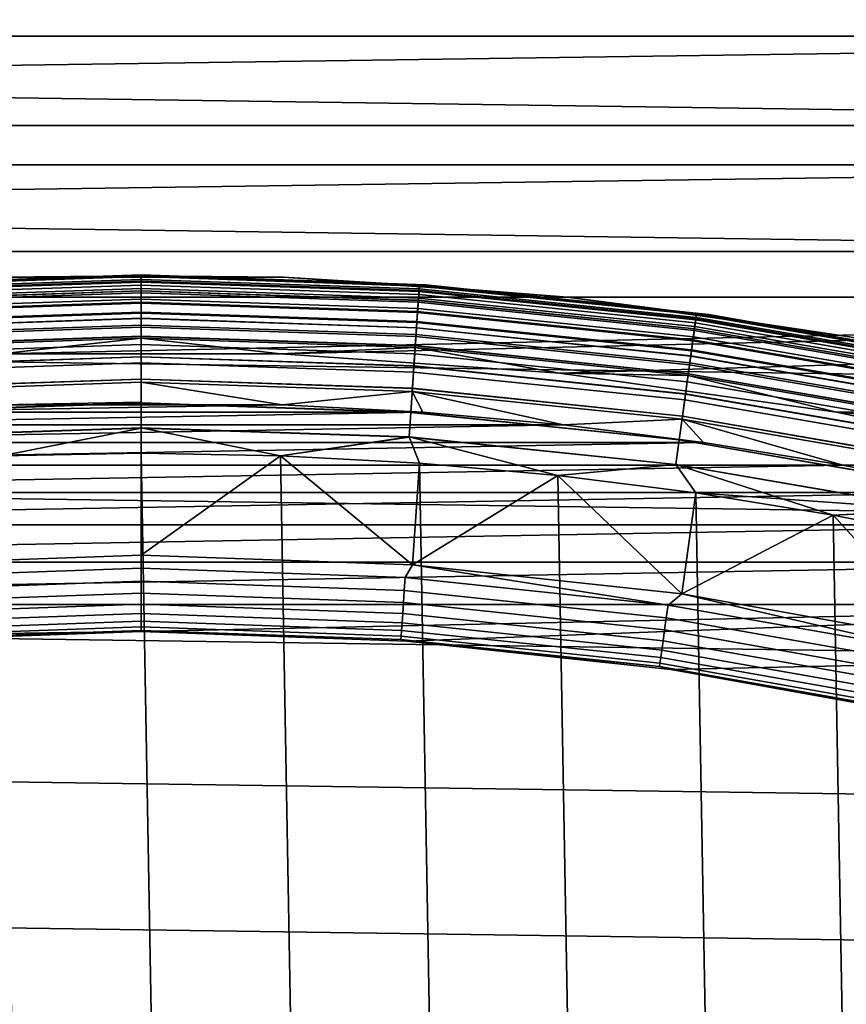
# Model space of a CAD drawing. Header units: metres. Extents: x -25 to 100, y -25 to 25.
# Tile 54 of 72: x -0.48 to 2.77, y 13.14 to 17. Entities that reach past the tile are written whole.
import ezdxf

# ---------------------------------------------------------------- set-up
doc = ezdxf.new("R2010")
doc.units = ezdxf.units.M
doc.layers.add('solid_Z_536_159_XXX', color=7, linetype='CONTINUOUS')

msp = doc.modelspace()

# ---------------------------------------------------------------- linework, layer by layer
at = {"layer": 'solid_Z_536_159_XXX'}
for points in [[(-17.425943, 16.935926, -2.5), (-16.935896, 17.425974, -2.5), (17.425886, 16.935987, -2.5)], [(-16.935896, 17.425974, -2.5), (16.935835, 17.426033, -2.5), (17.425886, 16.935987, -2.5)], [(16.58861, 17.066259), (-16.588612, 17.066257), (-17.068586, 16.586214)], [(17.068584, 16.586218), (16.58861, 17.066259), (-17.068586, 16.586214)], [(-17.902517, 16.431252, -2.5), (-17.425943, 16.935926, -2.5), (17.90246, 16.431313, -2.5)], [(-17.425943, 16.935926, -2.5), (17.425886, 16.935987, -2.5), (17.90246, 16.431313, -2.5)], [(17.068584, 16.586218), (-17.068586, 16.586214), (-17.53536, 16.091841)], [(17.535358, 16.091845), (17.068584, 16.586218), (-17.53536, 16.091841)], [(-18.364874, 15.912814, -2.5), (-17.902517, 16.431252, -2.5), (18.364819, 15.912878, -2.5)], [(-17.902517, 16.431252, -2.5), (17.90246, 16.431313, -2.5), (18.364819, 15.912878, -2.5)], [(-17.53536, 16.091841), (-17.988209, 15.58399), (-0.548419, 15.690374), (17.535358, 16.091845)], [(17.535358, 16.091845), (-0.548419, 15.690374), (0.548419, 15.690374)], [(17.535358, 16.091845), (0.548419, 15.690374), (1.640706, 15.613962)], [(17.535358, 16.091845), (1.640706, 15.613962), (2.726667, 15.461398), (17.988205, 15.583994)], [(-1.116103, 15.961025, 83.599998), (0, 16, 83.599998), (0, 16, 75), (-1.116103, 15.961025, 75)], [(-1.091401, 15.955719, 83.69873), (0, 15.993003, 83.69873), (0, 16, 83.599998), (-1.116103, 15.961025, 83.599998)], [(0, 15.992875, 74.900383), (-1.091392, 15.955592, 74.900383), (-1.116103, 15.961025, 75), (0, 16, 75)], [(1.116103, 15.961025, 75), (0, 16, 75), (0, 16, 83.599998), (1.116103, 15.961025, 83.599998)], [(0, 15.993003, 83.69873), (1.091401, 15.955719, 83.69873), (1.116103, 15.961025, 83.599998), (0, 16, 83.599998)], [(1.091392, 15.955592, 74.900383), (0, 15.992875, 74.900383), (0, 16, 75), (1.116103, 15.961025, 75)], [(0, 15.995442, 0.247906), (-1.091568, 15.958154, 0.247906), (-0.558393, 15.990253, 0.3)], [(0, 15.98189, 0.197345), (-1.090643, 15.944633, 0.197345), (-1.091568, 15.958154, 0.247906), (0, 15.995442, 0.247906)], [(0, 15.993942, 65.877594), (-0.558392, 15.990253, 65.800003), (-1.091465, 15.956656, 65.877594)], [(0, 15.993942, 65.877594), (-1.091465, 15.956656, 65.877594), (-1.09022, 15.938455, 65.953987), (0, 15.975698, 65.953987)], [(-1.089959, 15.934636, 83.796448), (0, 15.971869, 83.796448), (0, 15.993003, 83.69873), (-1.091401, 15.955719, 83.69873)], [(-1.091392, 15.955592, 74.900383), (0, 15.992875, 74.900383), (0, 15.971617, 74.802689), (-1.089942, 15.934383, 74.802689)], [(0, 15.959755, 0.149909), (-1.089132, 15.922549, 0.149909), (-1.090643, 15.944633, 0.197345), (0, 15.98189, 0.197345)], [(0, 15.975698, 65.953987), (-1.09022, 15.938455, 65.953987), (-1.088174, 15.908544, 66.026573), (0, 15.945717, 66.026573)], [(-1.087582, 15.899879, 83.890152), (0, 15.937033, 83.890152), (0, 15.971869, 83.796448), (-1.089959, 15.934636, 83.796448)], [(-1.089942, 15.934383, 74.802689), (0, 15.971617, 74.802689), (0, 15.936659, 74.70903), (-1.087556, 15.899508, 74.70903)], [(0, 15.929712, 0.107043), (-1.087082, 15.892576, 0.107043), (-1.089132, 15.922549, 0.149909), (0, 15.959755, 0.149909)], [(0, 15.995442, 0.247906), (-0.558393, 15.990253, 0.3), (0.558393, 15.990253, 0.3)], [(0.558393, 15.990253, 0.3), (-0.558393, 15.990253, 0.3), (-0.558392, 15.990253, 65.800003), (0.558392, 15.990253, 65.800003)], [(0, 15.993942, 65.877594), (0.558392, 15.990253, 65.800003), (-0.558392, 15.990253, 65.800003)], [(1.091568, 15.958154, 0.247906), (0, 15.995442, 0.247906), (0.558393, 15.990253, 0.3)], [(1.090643, 15.944633, 0.197345), (0, 15.98189, 0.197345), (0, 15.995442, 0.247906), (1.091568, 15.958154, 0.247906)], [(1.091465, 15.956656, 65.877594), (0.558392, 15.990253, 65.800003), (0, 15.993942, 65.877594)], [(1.091465, 15.956656, 65.877594), (0, 15.993942, 65.877594), (0, 15.975698, 65.953987), (1.09022, 15.938455, 65.953987)], [(1.091401, 15.955719, 83.69873), (0, 15.993003, 83.69873), (0, 15.971869, 83.796448), (1.089959, 15.934636, 83.796448)], [(1.089942, 15.934383, 74.802689), (0, 15.971617, 74.802689), (0, 15.992875, 74.900383), (1.091392, 15.955592, 74.900383)], [(1.089132, 15.922549, 0.149909), (0, 15.959755, 0.149909), (0, 15.98189, 0.197345), (1.090643, 15.944633, 0.197345)], [(1.09022, 15.938455, 65.953987), (0, 15.975698, 65.953987), (0, 15.945717, 66.026573), (1.088174, 15.908544, 66.026573)], [(1.089959, 15.934636, 83.796448), (0, 15.971869, 83.796448), (0, 15.937033, 83.890152), (1.087582, 15.899879, 83.890152)], [(1.087556, 15.899508, 74.70903), (0, 15.936659, 74.70903), (0, 15.971617, 74.802689), (1.089942, 15.934383, 74.802689)], [(1.087082, 15.892576, 0.107043), (0, 15.929712, 0.107043), (0, 15.959755, 0.149909), (1.089132, 15.922549, 0.149909)], [(1.672458, 15.91235, 0.3), (0.558393, 15.990253, 0.3), (0.558392, 15.990253, 65.800003), (1.672457, 15.912351, 65.800003)], [(1.091465, 15.956656, 65.877594), (1.672457, 15.912351, 65.800003), (0.558392, 15.990253, 65.800003)], [(1.091568, 15.958154, 0.247906), (0.558393, 15.990253, 0.3), (1.672458, 15.91235, 0.3)], [(2.1762, 15.833034, 0.197345), (1.090643, 15.944633, 0.197345), (1.091568, 15.958154, 0.247906), (2.178046, 15.84646, 0.247906)], [(1.091392, 15.955592, 74.900383), (1.116103, 15.961025, 75), (2.226768, 15.84429, 75), (2.177696, 15.843917, 74.900383)], [(1.091401, 15.955719, 83.69873), (2.177714, 15.844043, 83.69873), (2.226768, 15.84429, 83.599998), (1.116103, 15.961025, 83.599998)], [(2.178046, 15.84646, 0.247906), (1.091568, 15.958154, 0.247906), (1.672458, 15.91235, 0.3)], [(2.226768, 15.84429, 75), (1.116103, 15.961025, 75), (1.116103, 15.961025, 83.599998), (2.226768, 15.84429, 83.599998)], [(0, 15.945717, 66.026573), (-1.088174, 15.908544, 66.026573), (-1.085378, 15.867661, 66.093575), (0, 15.904739, 66.093575)], [(-1.084317, 15.85216, 83.977943), (0, 15.889201, 83.977943), (0, 15.937033, 83.890152), (-1.087582, 15.899879, 83.890152)], [(-1.087556, 15.899508, 74.70903), (0, 15.936659, 74.70903), (0, 15.888716, 74.6213), (-1.084284, 15.851675, 74.6213)], [(0, 15.892675, 0.070052), (-1.084555, 15.855626, 0.070052), (-1.087082, 15.892576, 0.107043), (0, 15.929712, 0.107043)], [(1.088174, 15.908544, 66.026573), (0, 15.945717, 66.026573), (0, 15.904739, 66.093575), (1.085378, 15.867661, 66.093575)], [(1.087582, 15.899879, 83.890152), (0, 15.937033, 83.890152), (0, 15.889201, 83.977943), (1.084317, 15.85216, 83.977943)], [(1.084284, 15.851675, 74.6213), (0, 15.888716, 74.6213), (0, 15.936659, 74.70903), (1.087556, 15.899508, 74.70903)], [(1.084555, 15.855626, 0.070052), (0, 15.892675, 0.070052), (0, 15.929712, 0.107043), (1.087082, 15.892576, 0.107043)], [(2.169096, 15.781343, 0.107043), (1.087082, 15.892576, 0.107043), (1.089132, 15.922549, 0.149909), (2.173186, 15.811105, 0.149909)], [(2.170042, 15.788224, 74.70903), (1.087556, 15.899508, 74.70903), (1.089942, 15.934383, 74.802689), (2.174802, 15.822856, 74.802689)], [(2.174836, 15.823107, 83.796448), (1.089959, 15.934636, 83.796448), (1.087582, 15.899879, 83.890152), (2.170092, 15.788594, 83.890152)], [(2.175357, 15.8269, 65.953987), (1.09022, 15.938455, 65.953987), (1.088174, 15.908544, 66.026573), (2.171275, 15.797197, 66.026573)], [(2.173186, 15.811105, 0.149909), (1.089132, 15.922549, 0.149909), (1.090643, 15.944633, 0.197345), (2.1762, 15.833034, 0.197345)], [(2.174802, 15.822856, 74.802689), (1.089942, 15.934383, 74.802689), (1.091392, 15.955592, 74.900383), (2.177696, 15.843917, 74.900383)], [(2.177714, 15.844043, 83.69873), (1.091401, 15.955719, 83.69873), (1.089959, 15.934636, 83.796448), (2.174836, 15.823107, 83.796448)], [(2.177841, 15.844974, 65.877594), (1.091465, 15.956656, 65.877594), (1.09022, 15.938455, 65.953987), (2.175357, 15.8269, 65.953987)], [(2.177841, 15.844974, 65.877594), (1.672457, 15.912351, 65.800003), (1.091465, 15.956656, 65.877594)], [(-18.364874, 15.912814, -2.5), (18.811832, 15.381948, -2.5), (19.242826, 14.839223, -2.5), (-18.811886, 15.381883, -2.5)], [(-18.364874, 15.912814, -2.5), (18.364819, 15.912878, -2.5), (18.811832, 15.381948, -2.5)], [(0, 15.904739, 66.093575), (-1.085378, 15.867661, 66.093575), (-1.0819, 15.816816, 66.153328), (0, 15.853775, 66.153328)], [(0, 15.849773, 0.040062), (-1.081627, 15.812823, 0.040062), (-1.084555, 15.855626, 0.070052), (0, 15.892675, 0.070052)], [(-1.080233, 15.79245, 84.058022), (0, 15.829351, 84.058022), (0, 15.889201, 83.977943), (-1.084317, 15.85216, 83.977943)], [(-1.084284, 15.851675, 74.6213), (0, 15.888716, 74.6213), (0, 15.828763, 74.541298), (-1.080193, 15.791862, 74.541298)], [(1.085378, 15.867661, 66.093575), (0, 15.904739, 66.093575), (0, 15.853775, 66.153328), (1.0819, 15.816816, 66.153328)], [(1.081627, 15.812823, 0.040062), (0, 15.849773, 0.040062), (0, 15.892675, 0.070052), (1.084555, 15.855626, 0.070052)], [(1.084317, 15.85216, 83.977943), (0, 15.889201, 83.977943), (0, 15.829351, 84.058022), (1.080233, 15.79245, 84.058022)], [(1.080193, 15.791862, 74.541298), (0, 15.828763, 74.541298), (0, 15.888716, 74.6213), (1.084284, 15.851675, 74.6213)], [(2.163513, 15.740726, 74.6213), (1.084284, 15.851675, 74.6213), (1.087556, 15.899508, 74.70903), (2.170042, 15.788224, 74.70903)], [(2.170092, 15.788594, 83.890152), (1.087582, 15.899879, 83.890152), (1.084317, 15.85216, 83.977943), (2.163579, 15.741209, 83.977943)], [(2.164052, 15.744651, 0.070052), (1.084555, 15.855626, 0.070052), (1.087082, 15.892576, 0.107043), (2.169096, 15.781343, 0.107043)], [(2.171275, 15.797197, 66.026573), (1.088174, 15.908544, 66.026573), (1.085378, 15.867661, 66.093575), (2.165695, 15.756601, 66.093575)], [(2.778376, 15.756924, 0.3), (1.672458, 15.91235, 0.3), (1.672457, 15.912351, 65.800003), (2.778373, 15.756924, 65.800003)], [(2.177841, 15.844974, 65.877594), (2.778373, 15.756924, 65.800003), (1.672457, 15.912351, 65.800003)], [(2.178046, 15.84646, 0.247906), (1.672458, 15.91235, 0.3), (2.778376, 15.756924, 0.3)], [(0, 15.853775, 66.153328), (-1.0819, 15.816816, 66.153328), (-1.077826, 15.757263, 66.204369), (0, 15.794084, 66.204369)], [(0, 15.802311, 0.017985), (-1.078388, 15.765472, 0.017985), (-1.081627, 15.812823, 0.040062), (0, 15.849773, 0.040062)], [(1.0819, 15.816816, 66.153328), (0, 15.853775, 66.153328), (0, 15.794084, 66.204369), (1.077826, 15.757263, 66.204369)], [(1.078388, 15.765472, 0.017985), (0, 15.802311, 0.017985), (0, 15.849773, 0.040062), (1.081627, 15.812823, 0.040062)], [(2.155349, 15.681333, 74.541298), (1.080193, 15.791862, 74.541298), (1.084284, 15.851675, 74.6213), (2.163513, 15.740726, 74.6213)], [(2.163579, 15.741209, 83.977943), (1.084317, 15.85216, 83.977943), (1.080233, 15.79245, 84.058022), (2.15543, 15.681916, 84.058022)], [(2.158211, 15.702147, 0.040062), (1.081627, 15.812823, 0.040062), (1.084555, 15.855626, 0.070052), (2.164052, 15.744651, 0.070052)], [(2.165695, 15.756601, 66.093575), (1.085378, 15.867661, 66.093575), (1.0819, 15.816816, 66.153328), (2.158756, 15.706113, 66.153328)], [(3.249521, 15.637556, 74.802689), (2.174802, 15.822856, 74.802689), (2.177696, 15.843917, 74.900383), (3.253847, 15.658369, 74.900383)], [(3.253873, 15.658494, 83.69873), (2.177714, 15.844043, 83.69873), (2.174836, 15.823107, 83.796448), (3.249573, 15.637804, 83.796448)], [(3.254064, 15.659414, 65.877594), (2.177841, 15.844974, 65.877594), (2.175357, 15.8269, 65.953987), (3.250352, 15.641552, 65.953987)], [(3.251612, 15.647614, 0.197345), (2.1762, 15.833034, 0.197345), (2.178046, 15.84646, 0.247906), (3.254369, 15.660883, 0.247906)], [(2.177696, 15.843917, 74.900383), (2.226768, 15.84429, 75), (3.326585, 15.650362, 75), (3.253847, 15.658369, 74.900383)], [(2.177714, 15.844043, 83.69873), (3.253873, 15.658494, 83.69873), (3.326585, 15.650362, 83.599998), (2.226768, 15.84429, 83.599998)], [(3.254064, 15.659414, 65.877594), (2.778373, 15.756924, 65.800003), (2.177841, 15.844974, 65.877594)], [(3.254369, 15.660883, 0.247906), (2.178046, 15.84646, 0.247906), (2.778376, 15.756924, 0.3)], [(3.326585, 15.650362, 75), (2.226768, 15.84429, 75), (2.226768, 15.84429, 83.599998), (3.326585, 15.650362, 83.599998)], [(-1.075412, 15.721968, 84.128761), (0, 15.758704, 84.128761), (0, 15.829351, 84.058022), (-1.080233, 15.79245, 84.058022)], [(-1.080193, 15.791862, 74.541298), (0, 15.828763, 74.541298), (0, 15.758024, 74.47065), (-1.075366, 15.721289, 74.47065)], [(1.080233, 15.79245, 84.058022), (0, 15.829351, 84.058022), (0, 15.758704, 84.128761), (1.075412, 15.721968, 84.128761)], [(1.075366, 15.721289, 74.47065), (0, 15.758024, 74.47065), (0, 15.828763, 74.541298), (1.080193, 15.791862, 74.541298)], [(2.158756, 15.706113, 66.153328), (1.0819, 15.816816, 66.153328), (1.077826, 15.757263, 66.204369), (2.150627, 15.646976, 66.204369)], [(2.151748, 15.655128, 0.017985), (1.078388, 15.765472, 0.017985), (1.081627, 15.812823, 0.040062), (2.158211, 15.702147, 0.040062)], [(3.240996, 15.596528, 0.107043), (2.169096, 15.781343, 0.107043), (2.173186, 15.811105, 0.149909), (3.247108, 15.625942, 0.149909)], [(3.242409, 15.60333, 74.70903), (2.170042, 15.788224, 74.70903), (2.174802, 15.822856, 74.802689), (3.249521, 15.637556, 74.802689)], [(3.249573, 15.637804, 83.796448), (2.174836, 15.823107, 83.796448), (2.170092, 15.788594, 83.890152), (3.242485, 15.603695, 83.890152)], [(3.250352, 15.641552, 65.953987), (2.175357, 15.8269, 65.953987), (2.171275, 15.797197, 66.026573), (3.244252, 15.612198, 66.026573)], [(3.247108, 15.625942, 0.149909), (2.173186, 15.811105, 0.149909), (2.1762, 15.833034, 0.197345), (3.251612, 15.647614, 0.197345)], [(-1.078388, 15.765472, 0.017985), (0, 15.802311, 0.017985), (0, 15.751734, 0.004494), (-1.074936, 15.715013, 0.004494)], [(0, 15.794084, 66.204369), (-1.077826, 15.757263, 66.204369), (-1.073258, 15.690472, 66.24543), (0, 15.727136, 66.24543)], [(0, 15.802311, 0.017985), (1.078388, 15.765472, 0.017985), (1.074936, 15.715013, 0.004494), (0, 15.751734, 0.004494)], [(1.077826, 15.757263, 66.204369), (0, 15.794084, 66.204369), (0, 15.727136, 66.24543), (1.073258, 15.690472, 66.24543)], [(1.078388, 15.765472, 0.017985), (2.151748, 15.655128, 0.017985), (2.144861, 15.605021, 0.004494), (1.074936, 15.715013, 0.004494)], [(2.145717, 15.611254, 74.47065), (1.075366, 15.721289, 74.47065), (1.080193, 15.791862, 74.541298), (2.155349, 15.681333, 74.541298)], [(2.15543, 15.681916, 84.058022), (1.080233, 15.79245, 84.058022), (1.075412, 15.721968, 84.128761), (2.14581, 15.611927, 84.128761)], [(3.232655, 15.556388, 74.6213), (2.163513, 15.740726, 74.6213), (2.170042, 15.788224, 74.70903), (3.242409, 15.60333, 74.70903)], [(3.242485, 15.603695, 83.890152), (2.170092, 15.788594, 83.890152), (2.163579, 15.741209, 83.977943), (3.232754, 15.556865, 83.977943)], [(3.23346, 15.560266, 0.070052), (2.164052, 15.744651, 0.070052), (2.169096, 15.781343, 0.107043), (3.240996, 15.596528, 0.107043)], [(3.244252, 15.612198, 66.026573), (2.171275, 15.797197, 66.026573), (2.165695, 15.756601, 66.093575), (3.235915, 15.572077, 66.093575)], [(-1.069952, 15.64215, 84.188713), (0, 15.6787, 84.188713), (0, 15.758704, 84.128761), (-1.075412, 15.721968, 84.128761)], [(-1.075366, 15.721289, 74.47065), (0, 15.758024, 74.47065), (0, 15.677944, 74.410797), (-1.069901, 15.641395, 74.410797)], [(-1.074936, 15.715013, 0.004494), (0, 15.751734, 0.004494), (-0.548419, 15.690374)], [(0, 15.727136, 66.24543), (-1.073258, 15.690472, 66.24543), (-1.068307, 15.618089, 66.275505), (0, 15.654583, 66.275505)], [(0, 15.751734, 0.004494), (0.548419, 15.690374), (-0.548419, 15.690374)], [(1.075412, 15.721968, 84.128761), (0, 15.758704, 84.128761), (0, 15.6787, 84.188713), (1.069952, 15.64215, 84.188713)], [(1.069901, 15.641395, 74.410797), (0, 15.677944, 74.410797), (0, 15.758024, 74.47065), (1.075366, 15.721289, 74.47065)], [(0, 15.751734, 0.004494), (1.074936, 15.715013, 0.004494), (0.548419, 15.690374)], [(1.073258, 15.690472, 66.24543), (0, 15.727136, 66.24543), (0, 15.654583, 66.275505), (1.068307, 15.618089, 66.275505)], [(2.150627, 15.646976, 66.204369), (1.077826, 15.757263, 66.204369), (1.073258, 15.690472, 66.24543), (2.141511, 15.580652, 66.24543)], [(3.220457, 15.49769, 74.541298), (2.155349, 15.681333, 74.541298), (2.163513, 15.740726, 74.6213), (3.232655, 15.556388, 74.6213)], [(3.232754, 15.556865, 83.977943), (2.163579, 15.741209, 83.977943), (2.15543, 15.681916, 84.058022), (3.220577, 15.498266, 84.058022)], [(3.224732, 15.518261, 0.040062), (2.158211, 15.702147, 0.040062), (2.164052, 15.744651, 0.070052), (3.23346, 15.560266, 0.070052)], [(3.235915, 15.572077, 66.093575), (2.165695, 15.756601, 66.093575), (2.158756, 15.706113, 66.153328), (3.225546, 15.52218, 66.153328)], [(1.074936, 15.715013, 0.004494), (1.640706, 15.613962), (0.548419, 15.690374)], [(2.141511, 15.580652, 66.24543), (1.073258, 15.690472, 66.24543), (1.068307, 15.618089, 66.275505), (2.131632, 15.508776, 66.275505)], [(2.134813, 15.531919, 74.410797), (1.069901, 15.641395, 74.410797), (1.075366, 15.721289, 74.47065), (2.145717, 15.611254, 74.47065)], [(2.14581, 15.611927, 84.128761), (1.075412, 15.721968, 84.128761), (1.069952, 15.64215, 84.188713), (2.134916, 15.532668, 84.188713)], [(1.074936, 15.715013, 0.004494), (2.144861, 15.605021, 0.004494), (1.640706, 15.613962)], [(3.225546, 15.52218, 66.153328), (2.158756, 15.706113, 66.153328), (2.150627, 15.646976, 66.204369), (3.213401, 15.463736, 66.204369)], [(3.215075, 15.471791, 0.017985), (2.151748, 15.655128, 0.017985), (2.158211, 15.702147, 0.040062), (3.224732, 15.518261, 0.040062)], [(-1.063966, 15.554626, 84.236656), (0, 15.590972, 84.236656), (0, 15.6787, 84.188713), (-1.069952, 15.64215, 84.188713)], [(-1.069901, 15.641395, 74.410797), (0, 15.677944, 74.410797), (0, 15.590154, 74.362968), (-1.06391, 15.553809, 74.362968)], [(0, 15.654583, 66.275505), (-1.068307, 15.618089, 66.275505), (-1.063095, 15.541901, 66.293846), (0, 15.578218, 66.293846)], [(1.069952, 15.64215, 84.188713), (0, 15.6787, 84.188713), (0, 15.590972, 84.236656), (1.063966, 15.554626, 84.236656)], [(1.06391, 15.553809, 74.362968), (0, 15.590154, 74.362968), (0, 15.677944, 74.410797), (1.069901, 15.641395, 74.410797)], [(1.068307, 15.618089, 66.275505), (0, 15.654583, 66.275505), (0, 15.578218, 66.293846), (1.063095, 15.541901, 66.293846)], [(2.151748, 15.655128, 0.017985), (3.215075, 15.471791, 0.017985), (3.204785, 15.422272, 0.004494), (2.144861, 15.605021, 0.004494)], [(3.206065, 15.428432, 74.47065), (2.145717, 15.611254, 74.47065), (2.155349, 15.681333, 74.541298), (3.220457, 15.49769, 74.541298)], [(3.220577, 15.498266, 84.058022), (2.15543, 15.681916, 84.058022), (2.14581, 15.611927, 84.128761), (3.206203, 15.429097, 84.128761)], [(2.131632, 15.508776, 66.275505), (1.068307, 15.618089, 66.275505), (1.063095, 15.541901, 66.293846), (2.121234, 15.433121, 66.293846)], [(2.122859, 15.444946, 74.362968), (1.06391, 15.553809, 74.362968), (1.069901, 15.641395, 74.410797), (2.134813, 15.531919, 74.410797)], [(2.134916, 15.532668, 84.188713), (1.069952, 15.64215, 84.188713), (1.063966, 15.554626, 84.236656), (2.12297, 15.445757, 84.236656)], [(2.144861, 15.605021, 0.004494), (2.726667, 15.461398), (1.640706, 15.613962)], [(3.189772, 15.350025, 74.410797), (2.134813, 15.531919, 74.410797), (2.145717, 15.611254, 74.47065), (3.206065, 15.428432, 74.47065)], [(3.206203, 15.429097, 84.128761), (2.14581, 15.611927, 84.128761), (2.134916, 15.532668, 84.188713), (3.189926, 15.350766, 84.188713)], [(3.213401, 15.463736, 66.204369), (2.150627, 15.646976, 66.204369), (2.141511, 15.580652, 66.24543), (3.19978, 15.398188, 66.24543)], [(-1.057574, 15.461181, 84.271614), (0, 15.497309, 84.271614), (0, 15.590972, 84.236656), (-1.063966, 15.554626, 84.236656)], [(-1.06391, 15.553809, 74.362968), (0, 15.590154, 74.362968), (0, 15.496446, 74.328133), (-1.057515, 15.46032, 74.328133)], [(0, 15.578218, 66.293846), (-1.063095, 15.541901, 66.293846), (-0.553822, 15.490037, 66.300003), (-0.00002, 15.499874, 66.300003)], [(0, 15.578218, 66.293846), (-0.00002, 15.499874, 66.300003), (-0.553822, 15.490037, 66.300003), (0.553783, 15.490038, 66.300003)], [(1.063966, 15.554626, 84.236656), (0, 15.590972, 84.236656), (0, 15.497309, 84.271614), (1.057574, 15.461181, 84.271614)], [(1.057515, 15.46032, 74.328133), (0, 15.496446, 74.328133), (0, 15.590154, 74.362968), (1.06391, 15.553809, 74.362968)], [(1.063095, 15.541901, 66.293846), (0, 15.578218, 66.293846), (0.553783, 15.490038, 66.300003)], [(3.19978, 15.398188, 66.24543), (2.141511, 15.580652, 66.24543), (2.131632, 15.508776, 66.275505), (3.185019, 15.327153, 66.275505)], [(2.144861, 15.605021, 0.004494), (3.204785, 15.422272, 0.004494), (2.726667, 15.461398)], [(17.988205, 15.583994), (2.726667, 15.461398), (3.798014, 15.233591)], [(1.063095, 15.541901, 66.293846), (0.553783, 15.490038, 66.300003), (1.105498, 15.460526, 66.300003)], [(2.110099, 15.352111, 74.328133), (1.057515, 15.46032, 74.328133), (1.06391, 15.553809, 74.362968), (2.122859, 15.444946, 74.362968)], [(2.12297, 15.445757, 84.236656), (1.063966, 15.554626, 84.236656), (1.057574, 15.461181, 84.271614), (2.110217, 15.352966, 84.271614)], [(1.063095, 15.541901, 66.293846), (1.105498, 15.460526, 66.300003), (1.656123, 15.411187, 66.300003)], [(2.121234, 15.433121, 66.293846), (1.063095, 15.541901, 66.293846), (1.656123, 15.411187, 66.300003)], [(3.189926, 15.350766, 84.188713), (2.134916, 15.532668, 84.188713), (2.12297, 15.445757, 84.236656), (3.172077, 15.264873, 84.236656)], [(-1.050907, 15.36372, 84.292877), (0, 15.39962, 84.292877), (0, 15.497309, 84.271614), (-1.057574, 15.461181, 84.271614)], [(-1.057515, 15.46032, 74.328133), (0, 15.496446, 74.328133), (0, 15.39873, 74.306999), (-1.050846, 15.362832, 74.306999)], [(1.057574, 15.461181, 84.271614), (0, 15.497309, 84.271614), (0, 15.39962, 84.292877), (1.050907, 15.36372, 84.292877)], [(1.050846, 15.362832, 74.306999), (0, 15.39873, 74.306999), (0, 15.496446, 74.328133), (1.057515, 15.46032, 74.328133)], [(3.185019, 15.327153, 66.275505), (2.131632, 15.508776, 66.275505), (2.121234, 15.433121, 66.293846), (3.169482, 15.252384, 66.293846)], [(3.171911, 15.264071, 74.362968), (2.122859, 15.444946, 74.362968), (2.134813, 15.531919, 74.410797), (3.189772, 15.350025, 74.410797)], [(1.105498, 15.460526, 66.300003), (-1.105537, 15.460523, 66.300003), (-1.656163, 15.411182, 66.300003)], [(1.656123, 15.411187, 66.300003), (1.105498, 15.460526, 66.300003), (-1.656163, 15.411182, 66.300003)], [(0.553783, 15.490038, 66.300003), (-0.553822, 15.490037, 66.300003), (-1.105537, 15.460523, 66.300003)], [(1.105498, 15.460526, 66.300003), (0.553783, 15.490038, 66.300003), (-1.105537, 15.460523, 66.300003)], [(2.096793, 15.255305, 74.306999), (1.050846, 15.362832, 74.306999), (1.057515, 15.46032, 74.328133), (2.110099, 15.352111, 74.328133)], [(2.110217, 15.352966, 84.271614), (1.057574, 15.461181, 84.271614), (1.050907, 15.36372, 84.292877), (2.096915, 15.256187, 84.292877)], [(3.204785, 15.422272, 0.004494), (3.798014, 15.233591), (2.726667, 15.461398)], [(2.121234, 15.433121, 66.293846), (1.656123, 15.411187, 66.300003), (2.205797, 15.342119, 66.300003)], [(3.152845, 15.172323, 74.328133), (2.110099, 15.352111, 74.328133), (2.122859, 15.444946, 74.362968), (3.171911, 15.264071, 74.362968)], [(3.172077, 15.264873, 84.236656), (2.12297, 15.445757, 84.236656), (2.110217, 15.352966, 84.271614), (3.153021, 15.173168, 84.271614)], [(2.121234, 15.433121, 66.293846), (2.205797, 15.342119, 66.300003), (2.752434, 15.25361, 66.300003)], [(3.169482, 15.252384, 66.293846), (2.121234, 15.433121, 66.293846), (2.752434, 15.25361, 66.300003)], [(-18.811886, 15.381883, -2.5), (19.242826, 14.839223, -2.5), (19.658813, 14.283453, -2.5), (-19.242878, 14.839157, -2.5)], [(1.656123, 15.411187, 66.300003), (-1.656163, 15.411182, 66.300003), (-2.205837, 15.342113, 66.300003)], [(2.205797, 15.342119, 66.300003), (1.656123, 15.411187, 66.300003), (-2.205837, 15.342113, 66.300003)], [(0, 15.39962, 84.292877), (-1.050907, 15.36372, 84.292877), (-0.547234, 15.290122, 84.300003), (0, 15.3, 84.300003)], [(-1.050846, 15.362832, 74.306999), (0, 15.39873, 74.306999), (-0.547234, 15.290122, 74.300003)], [(0, 15.39873, 74.306999), (0, 15.3, 74.300003), (-0.547234, 15.290122, 74.300003)], [(0, 15.39962, 84.292877), (0, 15.3, 84.300003), (0.547232, 15.290122, 84.300003)], [(1.050907, 15.36372, 84.292877), (0, 15.39962, 84.292877), (0.547232, 15.290122, 84.300003)], [(0, 15.39873, 74.306999), (1.050846, 15.362832, 74.306999), (0.547233, 15.290122, 74.300003), (0, 15.3, 74.300003)], [(2.205797, 15.342119, 66.300003), (-2.205837, 15.342113, 66.300003), (-2.752474, 15.253603, 66.300003)], [(2.752434, 15.25361, 66.300003), (2.205797, 15.342119, 66.300003), (-2.752474, 15.253603, 66.300003)], [(1.050907, 15.36372, 84.292877), (0.547232, 15.290122, 84.300003), (1.092094, 15.260936, 84.300003)], [(1.050846, 15.362832, 74.306999), (1.092096, 15.260936, 74.300003), (0.547233, 15.290122, 74.300003)], [(1.050846, 15.362832, 74.306999), (2.096793, 15.255305, 74.306999), (1.634588, 15.212441, 74.300003), (1.092096, 15.260936, 74.300003)], [(1.050907, 15.36372, 84.292877), (1.092094, 15.260936, 84.300003), (1.634585, 15.212441, 84.300003)], [(2.096915, 15.256187, 84.292877), (1.050907, 15.36372, 84.292877), (1.634585, 15.212441, 84.300003)], [(3.132964, 15.076652, 74.306999), (2.096793, 15.255305, 74.306999), (2.110099, 15.352111, 74.328133), (3.152845, 15.172323, 74.328133)], [(3.153021, 15.173168, 84.271614), (2.110217, 15.352966, 84.271614), (2.096915, 15.256187, 84.292877), (3.133145, 15.077523, 84.292877)], [(-1.092096, 15.260936, 84.300003), (-0.547232, -15.290122, 84.300003), (0, -15.3, 84.300003), (-0.547234, 15.290122, 84.300003)], [(0, 14.9, 74.300003), (-1.064886, 14.861814, 74.300003), (-0.547234, 15.290122, 74.300003), (0, 15.3, 74.300003)], [(-0.547234, 15.290122, 84.300003), (0, -15.3, 84.300003), (0.547234, -15.290122, 84.300003), (0, 15.3, 84.300003)], [(0, 14.9, 74.300003), (0, 15.3, 74.300003), (0.547233, 15.290122, 74.300003)], [(1.092096, -15.260936, 84.300003), (0.547232, 15.290122, 84.300003), (0, 15.3, 84.300003), (0.547234, -15.290122, 84.300003)], [(1.064905, 14.861813, 74.300003), (0, 14.9, 74.300003), (0.547233, 15.290122, 74.300003)], [(1.634589, -15.212441, 84.300003), (1.092094, 15.260936, 84.300003), (0.547232, 15.290122, 84.300003), (1.092096, -15.260936, 84.300003)], [(1.064905, 14.861813, 74.300003), (0.547233, 15.290122, 74.300003), (1.092096, 15.260936, 74.300003)], [(2.752434, 15.25361, 66.300003), (-2.752474, 15.253603, 66.300003), (-3.294165, 15.145898, 66.300003)], [(3.294124, 15.145906, 66.300003), (2.752434, 15.25361, 66.300003), (-3.294165, 15.145898, 66.300003)], [(1.064905, 14.861813, 74.300003), (1.092096, 15.260936, 74.300003), (1.634588, 15.212441, 74.300003)], [(2.174844, -15.144614, 84.300003), (1.634585, 15.212441, 84.300003), (1.092094, 15.260936, 84.300003), (1.634589, -15.212441, 84.300003)], [(2.096915, 15.256187, 84.292877), (1.634585, 15.212441, 84.300003), (2.174839, 15.144614, 84.300003)], [(2.096793, 15.255305, 74.306999), (2.174843, 15.144614, 74.300003), (1.634588, 15.212441, 74.300003)], [(3.132964, 15.076652, 74.306999), (2.174843, 15.144614, 74.300003), (2.096793, 15.255305, 74.306999)], [(2.096915, 15.256187, 84.292877), (2.174839, 15.144614, 84.300003), (2.713959, 15.05725, 84.300003)], [(3.133145, 15.077523, 84.292877), (2.096915, 15.256187, 84.292877), (2.713959, 15.05725, 84.300003)], [(3.169482, 15.252384, 66.293846), (2.752434, 15.25361, 66.300003), (3.294124, 15.145906, 66.300003)], [(2.120095, 14.748384, 74.300003), (1.064905, 14.861813, 74.300003), (1.634588, 15.212441, 74.300003)], [(2.713965, -15.057249, 84.300003), (2.174839, 15.144614, 84.300003), (1.634585, 15.212441, 84.300003), (2.174844, -15.144614, 84.300003)], [(2.120095, 14.748384, 74.300003), (1.634588, 15.212441, 74.300003), (2.174843, 15.144614, 74.300003)], [(3.294124, 15.145906, 66.300003), (-3.294165, 15.145898, 66.300003), (-3.832479, 15.018622, 66.300003)], [(3.832439, 15.018633, 66.300003), (3.294124, 15.145906, 66.300003), (-3.832479, 15.018622, 66.300003)], [(2.120095, 14.748384, 74.300003), (2.174843, 15.144614, 74.300003), (2.713963, 15.05725, 74.300003)], [(3.250474, -14.950622, 84.300003), (2.713959, 15.05725, 84.300003), (2.174839, 15.144614, 84.300003), (2.713965, -15.057249, 84.300003)], [(3.132964, 15.076652, 74.306999), (2.713963, 15.05725, 74.300003), (2.174843, 15.144614, 74.300003)], [(3.133145, 15.077523, 84.292877), (2.713959, 15.05725, 84.300003), (3.250467, 14.950624, 84.300003)], [(3.132964, 15.076652, 74.306999), (3.25047, 14.950623, 74.300003), (3.167636, 14.559304, 74.300003), (2.713963, 15.05725, 74.300003)], [(3.167636, 14.559304, 74.300003), (2.120095, 14.748384, 74.300003), (2.713963, 15.05725, 74.300003)], [(3.782193, -14.825134, 84.300003), (3.250467, 14.950624, 84.300003), (2.713959, 15.05725, 84.300003), (3.250474, -14.950622, 84.300003)], [(3.832439, 15.018633, 66.300003), (-3.832479, 15.018622, 66.300003), (-4.366817, 14.872029, 66.300003)], [(4.366777, 14.872041, 66.300003), (3.832439, 15.018633, 66.300003), (-4.366817, 14.872029, 66.300003)], [(0, 14.848267, 74.295509), (-1.035763, 14.812097, 74.295509), (-1.064886, 14.861814, 74.300003), (0, 14.9, 74.300003)], [(1.035763, 14.812097, 74.295509), (0, 14.848267, 74.295509), (0, 14.9, 74.300003), (1.064905, 14.861813, 74.300003)], [(-19.242878, 14.839157, -2.5), (19.658813, 14.283453, -2.5), (20.059063, 13.715699, -2.5), (-19.658863, 14.283385, -2.5)], [(4.366777, 14.872041, 66.300003), (-4.366817, 14.872029, 66.300003), (-4.895146, 14.706684, 66.300003)], [(4.895106, 14.706697, 66.300003), (4.366777, 14.872041, 66.300003), (-4.895146, 14.706684, 66.300003)], [(-1.035763, 14.812097, 74.295509), (0, 14.848267, 74.295509), (0, 14.797689, 74.282013), (-1.032235, 14.761642, 74.282013)], [(1.032235, 14.761642, 74.282013), (0, 14.797689, 74.282013), (0, 14.848267, 74.295509), (1.035763, 14.812097, 74.295509)], [(2.066479, 14.703764, 74.295509), (1.035763, 14.812097, 74.295509), (1.064905, 14.861813, 74.300003)], [(2.066479, 14.703764, 74.295509), (1.064905, 14.861813, 74.300003), (2.120095, 14.748384, 74.300003)], [(2.05944, 14.653679, 74.282013), (1.032235, 14.761642, 74.282013), (1.035763, 14.812097, 74.295509), (2.066479, 14.703764, 74.295509)], [(-1.032235, 14.761642, 74.282013), (0, 14.797689, 74.282013), (0, 14.750227, 74.259941), (-1.028924, 14.714296, 74.259941)], [(1.028924, 14.714296, 74.259941), (0, 14.750227, 74.259941), (0, 14.797689, 74.282013), (1.032235, 14.761642, 74.282013)], [(2.052835, 14.606679, 74.259941), (1.028924, 14.714296, 74.259941), (1.032235, 14.761642, 74.282013), (2.05944, 14.653679, 74.282013)], [(-1.028924, 14.714296, 74.259941), (0, 14.750227, 74.259941), (0, 14.707324, 74.22995), (-1.025931, 14.671498, 74.22995)], [(1.025931, 14.671498, 74.22995), (0, 14.707324, 74.22995), (0, 14.750227, 74.259941), (1.028924, 14.714296, 74.259941)], [(3.087128, 14.523796, 74.295509), (2.066479, 14.703764, 74.295509), (2.120095, 14.748384, 74.300003)], [(3.087128, 14.523796, 74.295509), (2.120095, 14.748384, 74.300003), (3.167636, 14.559304, 74.300003)], [(0, 14.6, 66.300003), (4.895106, 14.706697, 66.300003), (-4.895146, 14.706684, 66.300003), (-5.415913, 14.52299, 66.300003)], [(-1.025931, 14.671498, 74.22995), (0, 14.707324, 74.22995), (0, 14.670288, 74.192955), (-1.023347, 14.634552, 74.192955)], [(1.023347, 14.634552, 74.192955), (0, 14.670288, 74.192955), (0, 14.707324, 74.22995), (1.025931, 14.671498, 74.22995)], [(1.042804, 14.562669, 66.300003), (4.895106, 14.706697, 66.300003), (0, 14.6, 66.300003)], [(2.046864, 14.564194, 74.22995), (1.025931, 14.671498, 74.22995), (1.028924, 14.714296, 74.259941), (2.052835, 14.606679, 74.259941)], [(2.077429, 14.451415, 66.300003), (5.415873, 14.523005, 66.300003), (4.895106, 14.706697, 66.300003), (1.042804, 14.562669, 66.300003)], [(3.076612, 14.474324, 74.282013), (2.05944, 14.653679, 74.282013), (2.066479, 14.703764, 74.295509), (3.087128, 14.523796, 74.295509)], [(-1.023347, 14.634552, 74.192955), (0, 14.670288, 74.192955), (0, 14.640244, 74.150093), (-1.021252, 14.604582, 74.150093)], [(1.021252, 14.604582, 74.150093), (0, 14.640244, 74.150093), (0, 14.670288, 74.192955), (1.023347, 14.634552, 74.192955)], [(2.041709, 14.527517, 74.192955), (1.023347, 14.634552, 74.192955), (1.025931, 14.671498, 74.22995), (2.046864, 14.564194, 74.22995)], [(3.066745, 14.427899, 74.259941), (2.052835, 14.606679, 74.259941), (2.05944, 14.653679, 74.282013), (3.076612, 14.474324, 74.282013)], [(-1.021252, 14.604582, 74.150093), (0, 14.640244, 74.150093), (0, 14.61811, 74.102654), (-1.019708, 14.582501, 74.102654)], [(-1.019708, 14.582501, 74.102654), (0, 14.61811, 74.102654), (0, 14.604558, 74.052094), (-1.018762, 14.568982, 74.052094)], [(1.019708, 14.582501, 74.102654), (0, 14.61811, 74.102654), (0, 14.640244, 74.150093), (1.021252, 14.604582, 74.150093)], [(1.018762, 14.568982, 74.052094), (0, 14.604558, 74.052094), (0, 14.61811, 74.102654), (1.019708, 14.582501, 74.102654)], [(2.037528, 14.497766, 74.150093), (1.021252, 14.604582, 74.150093), (1.023347, 14.634552, 74.192955), (2.041709, 14.527517, 74.192955)], [(3.057825, 14.385934, 74.22995), (2.046864, 14.564194, 74.22995), (2.052835, 14.606679, 74.259941), (3.066745, 14.427899, 74.259941)], [(-1.042804, 14.562669, 66.300003), (0, 14.6, 66.300003), (-5.415913, 14.52299, 66.300003)], [(-1.041552, 14.562801, 74), (0, 14.6, 74), (0, 14.6, 66.300003), (-1.042804, 14.562669, 66.300003)], [(-1.018762, 14.568982, 74.052094), (0, 14.604558, 74.052094), (0, 14.6, 74), (-1.041552, 14.562801, 74)], [(0, 14.604558, 74.052094), (1.018762, 14.568982, 74.052094), (1.041551, 14.562801, 74), (0, 14.6, 74)], [(0, 14.6, 74), (1.041551, 14.562801, 74), (1.042804, 14.562669, 66.300003), (0, 14.6, 66.300003)], [(2.032562, 14.462427, 74.052094), (1.018762, 14.568982, 74.052094), (1.019708, 14.582501, 74.102654), (2.034448, 14.475847, 74.102654)], [(2.032562, 14.462427, 74.052094), (1.041551, 14.562801, 74), (1.018762, 14.568982, 74.052094)], [(2.034448, 14.475847, 74.102654), (1.019708, 14.582501, 74.102654), (1.021252, 14.604582, 74.150093), (2.037528, 14.497766, 74.150093)], [(1.041551, 14.562801, 74), (2.077796, 14.451393, 74), (2.077429, 14.451415, 66.300003), (1.042804, 14.562669, 66.300003)], [(2.032562, 14.462427, 74.052094), (2.077796, 14.451393, 74), (1.041551, 14.562801, 74)], [(3.050124, 14.349707, 74.192955), (2.041709, 14.527517, 74.192955), (2.046864, 14.564194, 74.22995), (3.057825, 14.385934, 74.22995)], [(3.039276, 14.29867, 74.102654), (2.034448, 14.475847, 74.102654), (2.037528, 14.497766, 74.150093), (3.043878, 14.32032, 74.150093)], [(3.043878, 14.32032, 74.150093), (2.037528, 14.497766, 74.150093), (2.041709, 14.527517, 74.192955), (3.050124, 14.349707, 74.192955)], [(3.103791, 14.266253, 66.300003), (5.930865, 14.320313, 66.300003), (5.415873, 14.523005, 66.300003), (2.077429, 14.451415, 66.300003)], [(3.036458, 14.285413, 74.052094), (2.032562, 14.462427, 74.052094), (2.034448, 14.475847, 74.102654), (3.039276, 14.29867, 74.102654)], [(3.036458, 14.285413, 74.052094), (2.077796, 14.451393, 74), (2.032562, 14.462427, 74.052094)], [(2.077796, 14.451393, 74), (3.103451, 14.266345, 74), (3.103791, 14.266253, 66.300003), (2.077429, 14.451415, 66.300003)], [(3.036458, 14.285413, 74.052094), (3.103451, 14.266345, 74), (2.077796, 14.451393, 74)], [(-19.658863, 14.283385, -2.5), (20.059063, 13.715699, -2.5), (20.442595, 13.137346, -2.5), (-20.059111, 13.715631, -2.5)], [(-20.059111, 13.715631, -2.5), (20.442595, 13.137346, -2.5), (20.80892, 12.549004, -2.5), (-20.44264, 13.137276, -2.5)]]:
    msp.add_3dface(points, dxfattribs=at)

doc.saveas('drawing.dxf')
